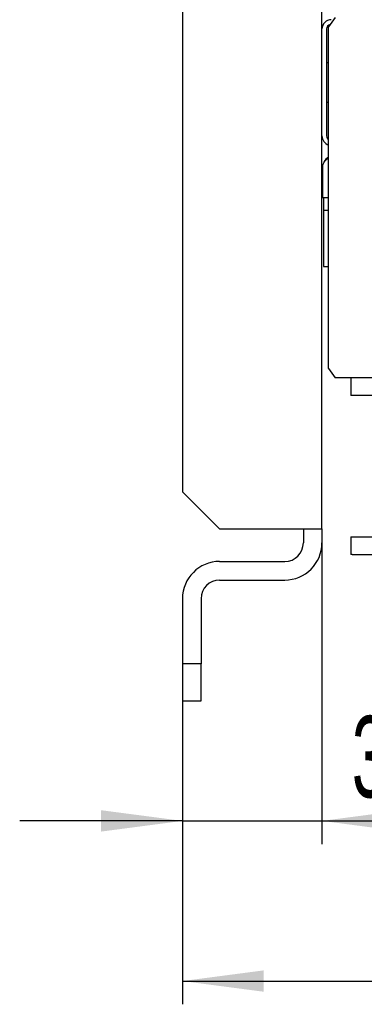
# Model space of a CAD drawing. Header units: millimetres. Extents: x 16 to 577, y 6 to 416.
# Tile 37 of 119: x 225 to 239, y 219 to 261. Entities that reach past the tile are written whole.
import ezdxf

# ---------------------------------------------------------------- set-up
doc = ezdxf.new("R2010")
doc.units = ezdxf.units.MM
doc.layers.add('SLD-0', color=7, linetype='Continuous')
doc.styles.add('SLDTEXTSTYLE0', font='TXT', dxfattribs={"width": 0.605})
doc.dimstyles.new('SLDDIMSTYLE0', dxfattribs={"dimtxt": 3.5, "dimasz": 3.5, "dimexe": 0, "dimexo": 0.0625, "dimgap": 0.875, "dimtad": 1, "dimlfac": 5, "dimrnd": 1e-09, "dimzin": 12, "dimdsep": 46, "dimtxsty": 'SLDTEXTSTYLE0', "dimsah": 1, "dimcen": 0.09, "dimadec": 0, "dimazin": 3, "dimtfac": 1, "dimtofl": 0, "dimtmove": 0, "dimatfit": 3, "dimfxl": 1, "dimfrac": 2, "dimtolj": 1, "dimtzin": 12, "dimarcsym": 0})
doc.dimstyles.new('SLDDIMSTYLE1', dxfattribs={"dimtxt": 3.5, "dimasz": 3.5, "dimexe": 0, "dimexo": 0.0625, "dimgap": 0.875, "dimtad": 1, "dimlfac": 5, "dimrnd": 1e-09, "dimzin": 12, "dimdsep": 46, "dimtxsty": 'SLDTEXTSTYLE0', "dimsah": 1, "dimcen": 0.09, "dimadec": 0, "dimazin": 3, "dimtfac": 1, "dimtmove": 0, "dimatfit": 0, "dimfxl": 1, "dimfrac": 2, "dimtolj": 1, "dimtzin": 12, "dimarcsym": 0})

# ---------------------------------------------------------------- blocks, each defined once
blk = doc.blocks.new('_D_11')
at = {"layer": 'SLD-0'}
for p, q in [((237.525, 239.059), (237.525, 225.502)), ((231.525, 231.659), (231.525, 225.502)), ((231.525, 226.502), (224.525, 226.502)), ((231.525, 226.502), (237.525, 226.502)), ((237.525, 226.502), (244.156, 226.502))]:
    blk.add_line(p, q, dxfattribs=at)
for points in [[(231.525, 226.502), (228.025, 226.962), (228.025, 226.042)], [(237.525, 226.502), (241.025, 226.042), (241.025, 226.962)]]:
    blk.add_solid(points, dxfattribs=at)
at = {"layer": 'SLD-0', "insert": (238.809, 231.014), "char_height": 3.5, "attachment_point": 1, "style": 'SLDTEXTSTYLE0'}
blk.add_mtext('30', dxfattribs=at)
blk = doc.blocks.new('_D_12')
at = {"layer": 'SLD-0'}
for p, q in [((298.925, 245.559), (298.925, 218.614)), ((231.525, 231.659), (231.525, 218.614)), ((231.525, 219.614), (298.925, 219.614))]:
    blk.add_line(p, q, dxfattribs=at)
for points in [[(231.525, 219.614), (235.025, 219.154), (235.025, 220.074)], [(298.925, 219.614), (295.425, 220.074), (295.425, 219.154)]]:
    blk.add_solid(points, dxfattribs=at)
at = {"layer": 'SLD-0', "insert": (261.215, 224.126), "char_height": 3.5, "attachment_point": 1, "style": 'SLDTEXTSTYLE0'}
blk.add_mtext('337', dxfattribs=at)

msp = doc.modelspace()

# ---------------------------------------------------------------- linework, layer by layer
at = {"color": 7, "linetype": 'Continuous', "lineweight": 25}
for p, q in [((231.5252, 327.8594), (231.5252, 240.6594)), ((237.5252, 239.0594), (237.5252, 261.5594)), ((238.0959, 261.0594), (237.8131, 260.6594)), ((237.7252, 260.5594), (237.7252, 255.9594)), ((237.8131, 245.9594), (237.8131, 260.6594)), ((237.8131, 259.1094), (237.7652, 259.1094)), ((237.7652, 257.4094), (237.8131, 257.4094)), ((237.5452, 254.6094), (237.5452, 253.3094)), ((237.5452, 253.3094), (237.8131, 253.3094)), ((237.5852, 253.3094), (237.5852, 252.7694)), ((237.5852, 252.7694), (237.5852, 250.3494)), ((237.5852, 252.7694), (237.8131, 252.7694)), ((237.5852, 250.3494), (237.8131, 250.3494)), ((237.8131, 245.9594), (238.0959, 245.5594)), ((246.5028, 245.5594), (238.0959, 245.5594)), ((238.77, 245.5594), (238.77, 244.7994)), ((238.8183, 244.7994), (238.77, 244.7994)), ((241.5804, 244.7994), (238.8183, 244.7994)), ((233.1252, 239.0594), (231.5252, 240.6594)), ((233.1252, 239.0594), (235.9252, 239.0594)), ((235.9252, 239.0594), (237.5252, 239.0594)), ((236.7252, 239.0594), (236.7252, 238.6594)), ((237.5252, 239.0594), (237.5252, 238.6594)), ((236.7252, 238.6594), (236.7252, 238.4594)), ((237.5252, 238.6594), (237.5252, 238.4594)), ((238.77, 238.7194), (238.77, 237.9594)), ((238.77, 238.7194), (238.8183, 238.7194)), ((238.8183, 238.7194), (241.5804, 238.7194)), ((233.1252, 237.6594), (235.9252, 237.6594)), ((238.8183, 237.9594), (238.77, 237.9594)), ((238.8183, 237.9594), (246.4795, 237.9594)), ((233.1252, 236.8594), (235.9252, 236.8594)), ((231.5252, 236.0594), (231.5252, 233.2594)), ((232.3252, 236.0594), (232.3252, 233.2594)), ((232.3252, 233.2594), (231.5252, 233.2594)), ((231.5252, 233.2594), (231.5252, 231.6594)), ((232.3252, 231.6594), (232.3252, 233.2594)), ((231.5252, 231.6594), (232.3252, 231.6594))]:
    msp.add_line(p, q, dxfattribs=at)
for centre, radius, start, end in [((237.9252, 260.5594), 0.4, 90, 180), ((237.9252, 260.5594), 0.2, 103.0196, 180), ((237.7652, 259.0694), 0.04, 90, 180), ((237.7652, 257.4494), 0.04, 180, 270), ((237.9252, 255.9594), 0.4, 180, 253.72009), ((237.9252, 255.9594), 0.2, 180, 235.89853), ((237.9452, 254.6094), 0.4, 109.28881, 180), ((237.9852, 254.6894), 0.4, 115.48851, 159.85423), ((235.9252, 238.4594), 0.8, 270, 0), ((235.9252, 238.4594), 1.6, 270, 0), ((233.1252, 236.0594), 1.6, 90, 180), ((233.1252, 236.0594), 0.8, 90, 180)]:
    msp.add_arc(centre, radius, start, end, dxfattribs=at)

# ---------------------------------------------------------------- dimensions: what is measured, and where the dimension line sits
at = {"layer": 'SLD-0'}
for base, p2, dimstyle, picture, middle in [((298.9252, 219.6142), (298.9252, 245.5594), 'SLDDIMSTYLE0', '_D_12', (265.2252, 219.6142)), ((237.5252, 226.5021), (237.5252, 239.0594), 'SLDDIMSTYLE1', '_D_11', (241.4829, 226.5021))]:
    dim = msp.add_linear_dim(base=base, p1=(231.5252, 231.6594), p2=p2, dimstyle=dimstyle, dxfattribs=at)
    dim.commit()
    dim.dimension.update_dxf_attribs({"geometry": picture, "text_midpoint": middle, "dimtype": 160})

doc.saveas('drawing.dxf')
